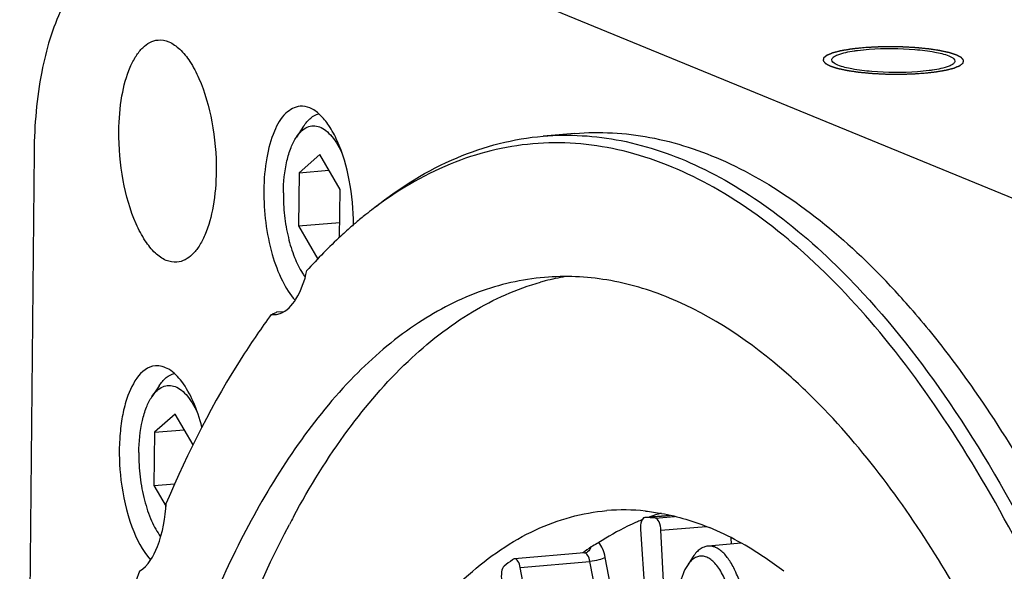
# Model space of a CAD drawing. Header units: millimetres. Extents: x 0 to 420, y 0 to 297.
# Tile 11 of 52: x 92.31 to 105.74, y 56.93 to 64.45. Entities that reach past the tile are written whole.
import ezdxf

# ---------------------------------------------------------------- set-up
doc = ezdxf.new("R2010")
doc.units = ezdxf.units.MM
doc.header["$LTSCALE"] = 23.1
doc.layers.add('COMPONENTS', color=7, linetype='CONTINUOUS')

msp = doc.modelspace()

# ---------------------------------------------------------------- linework, layer by layer
at = {"layer": 'COMPONENTS', "color": 7, "linetype": 'CONTINUOUS'}
for p, q in [((108.85753, 60.78169), (94.70044, 66.59135)), ((96.18188, 62.99891), (96.08256, 62.84931)), ((99.87987, 62.89963), (99.44814, 62.86295)), ((92.50512, 62.65109), (92.36304, 48.37476)), ((96.40192, 62.61248), (96.11874, 62.36479)), ((96.67788, 62.13533), (96.40192, 62.61248)), ((96.11874, 62.36479), (96.11152, 61.63995)), ((96.11874, 62.36479), (96.5252, 62.39932)), ((96.67136, 61.47983), (96.67788, 62.13533)), ((96.11152, 61.63995), (96.67343, 61.68768)), ((96.11152, 61.63995), (96.37468, 61.18494)), ((95.91099, 60.47053), (95.81374, 60.46226)), ((94.21027, 59.46016), (94.11094, 59.31055)), ((94.4303, 59.07373), (94.14712, 58.82604)), ((94.67282, 58.6544), (94.4303, 59.07373)), ((94.14712, 58.82604), (94.13991, 58.10119)), ((94.14712, 58.82604), (94.55358, 58.86057)), ((94.13991, 58.10119), (94.42413, 58.12534)), ((94.13991, 58.10119), (94.30433, 57.8169)), ((100.83745, 57.66406), (100.83393, 57.66387)), ((101.17651, 57.69306), (100.83406, 57.66397)), ((100.83745, 57.66406), (101.17712, 57.69291)), ((100.97755, 57.65642), (101.23854, 57.67859)), ((100.73552, 57.60693), (100.73071, 57.60488)), ((100.7785, 57.50554), (101.04043, 53.56307)), ((101.05561, 57.49042), (101.67231, 57.54281)), ((101.25778, 53.55121), (101.05561, 57.49042)), ((102.01925, 57.30268), (102.01492, 57.38706)), ((102.14841, 57.31365), (101.69736, 57.27533)), ((99.04408, 57.09578), (99.02986, 57.08585)), ((100.01004, 57.18255), (99.06018, 57.10186)), ((100.79568, 54.48793), (100.29451, 57.12139)), ((101.49554, 57.13204), (101.41608, 57.01236)), ((99.13723, 56.98545), (100.08709, 57.06614)), ((99.85973, 53.18893), (99.13723, 56.98545)), ((100.58825, 54.43269), (100.08709, 57.06614))]:
    msp.add_line(p, q, dxfattribs=at)
for centre, radius, start, end in [((100.43805, 57.50934), 5.475, 125.73569, 128.501203), ((100.64591, 57.24648), 5.81012, 128.491715, 130.211869), ((100.76745, 57.10177), 5.9991, 130.206002, 130.803866), ((96.89114, 61.46139), 0.86214, 212.887901, 216.418171), ((96.53929, 53.64176), 10.48904, 40.968058, 44.907498), ((100.3518, 57.52544), 3.47588, 104.567793, 105.660812), ((100.33749, 57.58237), 3.41717, 99.895971, 104.575654), ((96.18204, 53.68271), 10.38154, 43.372706, 43.66266), ((95.72814, 52.9167), 11.57691, 40.792429, 41.045512), ((95.77147, 60.69444), 0.26383, 263.356124, 274.863863), ((100.5505, 54.97718), 2.79079, 83.975623, 94.801956), ((106.6157, 51.95661), 12.02014, 151.597673, 152.154281), ((101.94222, 54.77445), 3.07881, 111.860207, 113.07506), ((100.75552, 54.87435), 2.79092, 85.437062, 88.317758), ((101.88693, 54.92252), 2.92073, 106.499707, 109.640666), ((102.35594, 54.02451), 3.94524, 124.81028, 126.850686), ((101.29827, 53.85451), 3.94807, 125.069, 127.101073), ((100.01017, 57.26386), 0.07966, 301.769027, 304.781747)]:
    msp.add_arc(centre, radius, start, end, dxfattribs=at)
for points, knots in [([(92.88711, 64.60805), (92.75258, 64.33594), (92.56587, 63.6844), (92.50875, 63.01594), (92.50512, 62.65109)], [0, 0, 0, 0, 0.45413396, 1, 1, 1, 1]), ([(93.66122, 62.93131), (93.66282, 63.09173), (93.6869, 63.38896), (93.77668, 63.73456), (93.88779, 63.95121), (93.99869, 64.09671), (94.11879, 64.16674), (94.19636, 64.17335)], [0, 0, 0, 0, 0.33404092, 0.61856933, 0.73668503, 0.83790667, 1, 1, 1, 1]), ([(94.19636, 64.17335), (94.24611, 64.17759), (94.35817, 64.15536), (94.50711, 64.04526), (94.64321, 63.8721), (94.81291, 63.5463), (94.95338, 63.04285), (94.99142, 62.61099), (94.98919, 62.38635)], [0, 0, 0, 0, 0.07138098, 0.15583401, 0.25979794, 0.38389427, 0.67885198, 1, 1, 1, 1]), ([(103.38564, 63.90275), (103.38579, 63.91641), (103.41178, 63.94886), (103.51496, 63.99418), (103.61483, 64.01408), (103.69106, 64.0256)], [0, 0, 0, 0, 0.12020285, 0.32146053, 1, 1, 1, 1]), ([(103.69106, 64.0256), (103.7069, 64.02799), (103.77472, 64.03742), (103.84293, 64.04399), (103.89525, 64.04784)], [0, 0, 0, 0, 0.23384944, 1, 1, 1, 1]), ([(103.89525, 64.04784), (104.10272, 64.06314), (104.40384, 64.06176), (104.76588, 64.01843), (104.92033, 63.98352), (104.98117, 63.95855)], [0, 0, 0, 0, 0.56996128, 0.81982519, 1, 1, 1, 1]), ([(104.98117, 63.95855), (104.99368, 63.95342), (105.02612, 63.93861), (105.06582, 63.91029), (105.06555, 63.88598)], [0, 0, 0, 0, 0.35749799, 1, 1, 1, 1]), ([(103.47002, 63.83018), (103.45751, 63.83531), (103.42507, 63.85012), (103.38538, 63.87844), (103.38564, 63.90275)], [0, 0, 0, 0, 0.35749799, 1, 1, 1, 1]), ([(104.55594, 63.74089), (104.34848, 63.72559), (104.04736, 63.72697), (103.68532, 63.7703), (103.53086, 63.80521), (103.47002, 63.83018)], [0, 0, 0, 0, 0.56996128, 0.81982519, 1, 1, 1, 1]), ([(105.06555, 63.88598), (105.06541, 63.87232), (105.03941, 63.83987), (104.93623, 63.79455), (104.83636, 63.77465), (104.76013, 63.76314)], [0, 0, 0, 0, 0.12020285, 0.32146053, 1, 1, 1, 1]), ([(104.76013, 63.76314), (104.7443, 63.76074), (104.67647, 63.75131), (104.60826, 63.74474), (104.55594, 63.74089)], [0, 0, 0, 0, 0.23384944, 1, 1, 1, 1]), ([(96.13211, 63.27037), (96.06067, 63.26428), (95.90256, 63.17075), (95.75855, 62.90797), (95.66221, 62.54849), (95.64069, 62.27414), (95.63922, 62.12638)], [0, 0, 0, 0, 0.16225916, 0.38079784, 0.66561734, 1, 1, 1, 1]), ([(96.8625, 61.65338), (96.8626, 61.85787), (96.82522, 62.24972), (96.69479, 62.70576), (96.53918, 62.99966), (96.41488, 63.15556), (96.27912, 63.25444), (96.17737, 63.27423), (96.13211, 63.27037)], [0, 0, 0, 0, 0.32218459, 0.61663142, 0.74032938, 0.8440188, 0.92843351, 1, 1, 1, 1]), ([(96.18188, 62.99891), (96.20915, 63.03999), (96.26739, 63.11093), (96.3488, 63.15731), (96.38855, 63.16795)], [0, 0, 0, 0, 0.54506016, 1, 1, 1, 1]), ([(96.08253, 62.84926), (96.10276, 62.87974), (96.14563, 62.93317), (96.22549, 62.98971), (96.31408, 63.01059), (96.40465, 62.9925), (96.4915, 62.93952), (96.60932, 62.81893), (96.67476, 62.69828), (96.71321, 62.61018)], [0, 0, 0, 0, 0.1250725, 0.23185404, 0.32859173, 0.42737862, 0.53943102, 0.67137539, 1, 1, 1, 1]), ([(94.45405, 61.1443), (94.4043, 61.14006), (94.29224, 61.16229), (94.14329, 61.27239), (94.0072, 61.44555), (93.8375, 61.77136), (93.69703, 62.2748), (93.65898, 62.70667), (93.66122, 62.93131)], [0, 0, 0, 0, 0.07138098, 0.15583401, 0.25979794, 0.38389427, 0.67885198, 1, 1, 1, 1]), ([(97.15461, 61.89337), (97.49558, 62.16452), (98.21721, 62.61532), (99.04597, 62.82876), (99.44814, 62.86295)], [0, 0, 0, 0, 0.51908062, 1, 1, 1, 1]), ([(99.44814, 62.86295), (99.80175, 62.89301), (100.54391, 62.84708), (101.63954, 62.46532), (102.71431, 61.78892), (103.36941, 61.18848), (103.69222, 60.85024)], [0, 0, 0, 0, 0.21956557, 0.45286315, 0.71072328, 1, 1, 1, 1]), ([(99.88016, 62.89965), (100.22018, 62.92852), (100.93172, 62.8886), (101.9849, 62.53949), (103.02067, 61.91647), (103.65525, 61.36024), (103.96813, 61.04664)], [0, 0, 0, 0, 0.22127744, 0.45542262, 0.71274908, 1, 1, 1, 1]), ([(95.90545, 62.08841), (95.90691, 62.23536), (95.9267, 62.44653), (96.0015, 62.69946), (96.05299, 62.80476), (96.08253, 62.84926)], [0, 0, 0, 0, 0.55842116, 0.79705101, 1, 1, 1, 1]), ([(106.08829, 56.98237), (105.7877, 57.57955), (105.16602, 58.69079), (104.11308, 60.16305), (103.00139, 61.33452), (101.84489, 62.18454), (100.65551, 62.69225), (99.45237, 62.83077), (98.27684, 62.58412), (97.57292, 62.19262), (97.24039, 61.95351)], [0, 0, 0, 0, 0.17237897, 0.32766948, 0.46555851, 0.58710504, 0.69526357, 0.79529859, 0.89439693, 1, 1, 1, 1]), ([(94.98919, 62.38635), (94.98759, 62.22593), (94.96351, 61.92869), (94.87373, 61.58309), (94.76262, 61.36644), (94.65172, 61.22094), (94.53162, 61.15092), (94.45405, 61.1443)], [0, 0, 0, 0, 0.33404092, 0.61856933, 0.73668503, 0.83790667, 1, 1, 1, 1]), ([(95.63922, 62.12638), (95.63629, 61.83247), (95.68842, 61.40413), (95.86935, 60.90648), (95.99503, 60.70393), (96.06666, 60.6272)], [0, 0, 0, 0, 0.55626877, 0.80134279, 1, 1, 1, 1]), ([(95.90545, 62.08841), (95.90443, 61.98545), (95.91507, 61.78062), (95.96527, 61.48561), (96.04604, 61.22019), (96.12303, 61.06139), (96.16717, 60.99326)], [0, 0, 0, 0, 0.27119805, 0.5386971, 0.78619748, 1, 1, 1, 1]), ([(96.84721, 61.64279), (96.79368, 61.59658), (96.5767, 61.40253), (96.37302, 61.19376), (96.22613, 61.02952)], [0, 0, 0, 0, 0.24296737, 1, 1, 1, 1]), ([(95.8616, 60.44656), (95.95262, 60.47943), (96.12379, 60.66972), (96.19485, 60.89456), (96.22613, 61.02952)], [0, 0, 0, 0, 0.41125925, 1, 1, 1, 1]), ([(96.04244, 57.67411), (96.26403, 58.08388), (96.72865, 58.83543), (97.5458, 59.78979), (98.43379, 60.48894), (99.08868, 60.78122), (99.41352, 60.87228)], [0, 0, 0, 0, 0.29343667, 0.55457084, 0.78749807, 1, 1, 1, 1]), ([(99.46668, 60.93761), (99.1594, 60.9115), (98.53166, 60.76752), (97.64664, 60.29618), (96.81887, 59.58347), (96.33833, 58.99136), (96.10738, 58.6644)], [0, 0, 0, 0, 0.22128231, 0.45543741, 0.7127627, 1, 1, 1, 1]), ([(101.17363, 60.65589), (100.89849, 60.7688), (100.33636, 60.93567), (99.74909, 60.96161), (99.46668, 60.93761)], [0, 0, 0, 0, 0.51203726, 1, 1, 1, 1]), ([(103.7284, 60.81214), (104.19185, 60.32159), (105.08168, 59.18002), (105.80747, 57.93195), (106.15819, 57.25154)], [0, 0, 0, 0, 0.46853983, 1, 1, 1, 1]), ([(103.28107, 59.14144), (103.11567, 59.31355), (102.49124, 59.91537), (101.75611, 60.41686), (101.17363, 60.65589)], [0, 0, 0, 0, 0.27490327, 1, 1, 1, 1]), ([(95.81374, 60.46226), (95.79797, 60.45481), (95.77735, 60.44561), (95.75623, 60.43766), (95.75142, 60.43594)], [0, 0, 0, 0, 0.77360847, 1, 1, 1, 1]), ([(104.4928, 60.48013), (104.68942, 60.25229), (105.5074, 59.22631), (106.18138, 58.09111), (106.6398, 57.19092)], [0, 0, 0, 0, 0.22953407, 1, 1, 1, 1]), ([(95.74095, 60.43239), (95.60548, 60.24965), (95.04951, 59.4386), (94.60372, 58.55555), (94.30811, 57.86066)], [0, 0, 0, 0, 0.23149796, 1, 1, 1, 1]), ([(94.16051, 59.73161), (93.95088, 59.71374), (93.77493, 59.36104), (93.69838, 59.0044), (93.65754, 58.6428), (93.66779, 58.36374), (93.69033, 58.17519)], [0, 0, 0, 0, 0.36917743, 0.51098459, 0.66679431, 1, 1, 1, 1]), ([(94.79426, 58.89476), (94.76329, 59.01485), (94.6917, 59.23286), (94.54291, 59.50579), (94.37029, 59.69045), (94.22295, 59.73693), (94.16051, 59.73161)], [0, 0, 0, 0, 0.33361543, 0.61392473, 0.83143743, 1, 1, 1, 1]), ([(94.21027, 59.46016), (94.23756, 59.50127), (94.29586, 59.57227), (94.37737, 59.61865), (94.41717, 59.62926)], [0, 0, 0, 0, 0.5450896, 1, 1, 1, 1]), ([(94.11091, 59.3105), (94.13123, 59.34111), (94.17429, 59.39474), (94.2546, 59.45136), (94.34371, 59.47191), (94.43471, 59.45311), (94.52187, 59.39919), (94.64003, 59.27696), (94.70553, 59.15501), (94.74395, 59.06599)], [0, 0, 0, 0, 0.12475374, 0.23120127, 0.32768046, 0.4263853, 0.53855125, 0.67074888, 1, 1, 1, 1]), ([(93.93383, 58.54966), (93.9353, 58.6966), (93.95508, 58.90777), (94.02988, 59.16071), (94.08137, 59.26601), (94.11091, 59.3105)], [0, 0, 0, 0, 0.55842116, 0.79705101, 1, 1, 1, 1]), ([(107.50989, 30.50235), (107.88657, 31.60304), (108.47387, 34.0085), (108.90599, 37.844), (108.92392, 41.95252), (108.52531, 46.11328), (107.73202, 50.1038), (106.5865, 53.71341), (105.15288, 56.75203), (103.93701, 58.4589), (103.28107, 59.14144)], [0, 0, 0, 0, 0.11647521, 0.24680382, 0.38569824, 0.52706628, 0.66459897, 0.79232651, 0.90522309, 1, 1, 1, 1]), ([(96.10738, 58.6644), (95.63637, 57.99757), (94.80592, 56.40862), (93.92475, 53.67585), (93.33391, 50.4957), (93.15674, 48.23206), (93.11815, 47.05241)], [0, 0, 0, 0, 0.2019039, 0.4394935, 0.70810362, 1, 1, 1, 1]), ([(93.93383, 58.54966), (93.93273, 58.43913), (93.94509, 58.21989), (94.00251, 57.9066), (94.09395, 57.63054), (94.1814, 57.4692), (94.2315, 57.40314)], [0, 0, 0, 0, 0.27599546, 0.54661289, 0.79297954, 1, 1, 1, 1]), ([(93.69033, 58.17519), (93.71632, 57.95776), (93.80022, 57.57531), (93.97797, 57.21384), (94.09508, 57.08842)], [0, 0, 0, 0, 0.56066549, 1, 1, 1, 1]), ([(93.94426, 56.93391), (94.06233, 57.00532), (94.24114, 57.32775), (94.29407, 57.65991), (94.30811, 57.86066)], [0, 0, 0, 0, 0.40676537, 1, 1, 1, 1]), ([(95.14604, 47.22506), (95.23026, 48.61187), (95.48559, 50.61547), (96.16651, 53.0896), (96.78537, 54.63516), (97.51896, 55.90933), (98.35683, 56.88508), (99.29112, 57.536), (99.98351, 57.72987), (100.31688, 57.75817)], [0, 0, 0, 0, 0.33293192, 0.48106855, 0.6140305, 0.73082226, 0.83189361, 0.91982727, 1, 1, 1, 1]), ([(100.8434, 57.75255), (100.91642, 57.74488), (101.21509, 57.7019), (101.50662, 57.61353), (101.71768, 57.52691)], [0, 0, 0, 0, 0.24347659, 1, 1, 1, 1]), ([(100.83393, 57.66395), (100.81229, 57.66197), (100.77591, 57.59763), (100.77606, 57.54232), (100.7785, 57.50554)], [0, 0, 0, 0, 0.37080032, 1, 1, 1, 1]), ([(101.05561, 57.49042), (101.0536, 57.52969), (101.04426, 57.58892), (101.00169, 57.65449), (100.97755, 57.65642)], [0, 0, 0, 0, 0.61887433, 1, 1, 1, 1]), ([(93.69386, 47.10249), (93.72715, 48.11965), (93.86913, 50.08699), (94.32455, 52.8898), (95.00216, 55.38526), (95.63077, 56.89607), (95.98739, 57.57113)], [0, 0, 0, 0, 0.28280325, 0.54736853, 0.78784548, 1, 1, 1, 1]), ([(100.73071, 57.60488), (100.6861, 57.58579), (100.50569, 57.50353), (100.33297, 57.40468), (100.20777, 57.32259)], [0, 0, 0, 0, 0.24474451, 1, 1, 1, 1]), ([(102.73, 56.93155), (102.64799, 56.99459), (102.33056, 57.22464), (101.98473, 57.41732), (101.71768, 57.52691)], [0, 0, 0, 0, 0.26380005, 1, 1, 1, 1]), ([(100.20777, 57.32259), (100.1999, 57.31743), (100.16534, 57.29759), (100.12875, 57.2811), (100.10376, 57.26373)], [0, 0, 0, 0, 0.23599367, 1, 1, 1, 1]), ([(100.29451, 57.12139), (100.2868, 57.16193), (100.26689, 57.23311), (100.23026, 57.29925), (100.20777, 57.32259)], [0, 0, 0, 0, 0.56009943, 1, 1, 1, 1]), ([(101.69736, 57.27533), (101.67876, 57.27375), (101.64067, 57.26471), (101.58731, 57.23491), (101.5377, 57.18988), (101.5092, 57.15262), (101.49554, 57.13204)], [0, 0, 0, 0, 0.21905667, 0.45210492, 0.71012617, 1, 1, 1, 1]), ([(102.2397, 56.05263), (102.24046, 56.1296), (102.23428, 56.28362), (102.20368, 56.50945), (102.15315, 56.7222), (102.08516, 56.91169), (102.00306, 57.06897), (101.92174, 57.17275), (101.8517, 57.23038), (101.80064, 57.25913), (101.74891, 57.27508), (101.71407, 57.27675), (101.69736, 57.27533)], [0, 0, 0, 0, 0.16056316, 0.32093152, 0.47467417, 0.61587157, 0.73976054, 0.84355338, 0.88805218, 0.92819802, 0.9650143, 1, 1, 1, 1]), ([(99.13723, 56.98545), (99.13154, 57.01535), (99.12046, 57.06096), (99.07858, 57.10328), (99.06041, 57.10186)], [0, 0, 0, 0, 0.62545115, 1, 1, 1, 1]), ([(100.01004, 57.18255), (100.02149, 57.18353), (100.03624, 57.18735), (100.04929, 57.19438), (100.05211, 57.19613)], [0, 0, 0, 0, 0.77544236, 1, 1, 1, 1]), ([(100.08709, 57.06614), (100.08139, 57.0961), (100.07036, 57.14178), (100.02821, 57.1841), (100.01005, 57.18253)], [0, 0, 0, 0, 0.62589171, 1, 1, 1, 1]), ([(100.29451, 57.12139), (100.26872, 57.10391), (100.1979, 57.08339), (100.12769, 57.06959), (100.08709, 57.06614)], [0, 0, 0, 0, 0.43331453, 1, 1, 1, 1]), ([(102.06865, 56.0658), (102.06951, 56.15213), (102.06029, 56.32367), (102.01708, 56.56997), (101.94779, 56.78978), (101.86892, 56.94553), (101.79501, 57.04038), (101.73978, 57.09154), (101.68241, 57.12559), (101.62355, 57.14111), (101.56499, 57.13658), (101.50941, 57.11218), (101.4584, 57.0697), (101.42975, 57.03294), (101.4161, 57.01238)], [0, 0, 0, 0, 0.17443879, 0.34610813, 0.50393521, 0.63879963, 0.6959718, 0.74613532, 0.79005436, 0.82947243, 0.86717567, 0.90645417, 0.95013187, 1, 1, 1, 1]), ([(98.91671, 57.00338), (98.89381, 56.98606), (98.87419, 56.91035), (98.87705, 56.84257), (98.88529, 56.80269)], [0, 0, 0, 0, 0.41346091, 1, 1, 1, 1]), ([(101.4161, 57.01238), (101.39204, 56.97615), (101.35012, 56.89041), (101.30675, 56.74405), (101.27921, 56.5749), (101.27249, 56.45502), (101.27187, 56.39277)], [0, 0, 0, 0, 0.20277415, 0.44120613, 0.70977479, 1, 1, 1, 1]), ([(93.94426, 56.93391), (93.4076, 55.45186), (92.62543, 52.14903), (92.34682, 48.77881), (92.30858, 46.98361)], [0, 0, 0, 0, 0.46746913, 1, 1, 1, 1])]:
    msp.add_open_spline(points, degree=3, knots=knots, dxfattribs=at)
at = {"layer": 'COMPONENTS', "color": 2, "linetype": 'CONTINUOUS'}
for points in [[(103.80624, 64.06646), (103.79293, 64.065), (103.77296, 64.06281), (103.74634, 64.05989), (103.72637, 64.0577), (103.7064, 64.0555), (103.68976, 64.05368), (103.67645, 64.05222), (103.66813, 64.05131), (103.66148, 64.05058), (103.65648, 64.05003), (103.65233, 64.04957), (103.64941, 64.04925), (103.64776, 64.04907), (103.64645, 64.04895), (103.64544, 64.04875), (103.64398, 64.04851), (103.64149, 64.04808), (103.63789, 64.04747), (103.63359, 64.04674), (103.62786, 64.04576), (103.62069, 64.04454), (103.60921, 64.04259), (103.59487, 64.04015), (103.57766, 64.03723), (103.56332, 64.03479), (103.55185, 64.03284), (103.54324, 64.03137), (103.53464, 64.02991), (103.52747, 64.02869), (103.52173, 64.02771), (103.51743, 64.02698), (103.51385, 64.02637), (103.51132, 64.02595), (103.50991, 64.0257), (103.50876, 64.02553), (103.50798, 64.02529), (103.5068, 64.025), (103.5048, 64.02448), (103.50192, 64.02374), (103.49848, 64.02286), (103.49388, 64.02167), (103.48813, 64.02019), (103.48123, 64.01842), (103.47433, 64.01664), (103.46513, 64.01427), (103.45363, 64.01131), (103.44214, 64.00836), (103.43294, 64.00599), (103.42604, 64.00421), (103.41914, 64.00244), (103.41339, 64.00096), (103.40879, 63.99977), (103.40592, 63.99903), (103.40362, 63.99844), (103.4019, 63.998), (103.40045, 63.99763), (103.39933, 63.99733), (103.39838, 63.99712), (103.39784, 63.99685), (103.39698, 63.99651), (103.39595, 63.99608), (103.3947, 63.99557), (103.39303, 63.99488), (103.39095, 63.99402), (103.38762, 63.99265), (103.38345, 63.99094), (103.37845, 63.98888), (103.37345, 63.98682), (103.36679, 63.98408), (103.35846, 63.98065), (103.35013, 63.97722), (103.34346, 63.97447), (103.33846, 63.97241), (103.33347, 63.97036), (103.3293, 63.96864), (103.32597, 63.96727), (103.32389, 63.96641), (103.32222, 63.96573), (103.32097, 63.96521), (103.31993, 63.96478), (103.31919, 63.96448), (103.31879, 63.96431), (103.31843, 63.96418), (103.31831, 63.96404), (103.31807, 63.96386), (103.31768, 63.96354), (103.3171, 63.96309), (103.31642, 63.96254), (103.31551, 63.96181), (103.31437, 63.9609), (103.31255, 63.95944), (103.31027, 63.95761), (103.30754, 63.95542), (103.30481, 63.95323), (103.30116, 63.95031), (103.29661, 63.94666), (103.29205, 63.94301), (103.28841, 63.94009), (103.28568, 63.9379), (103.28294, 63.93571), (103.28067, 63.93389), (103.27884, 63.93243), (103.27771, 63.93151), (103.2768, 63.93078), (103.27611, 63.93024), (103.27555, 63.92978), (103.27514, 63.92946), (103.27493, 63.92928), (103.2747, 63.92914), (103.27473, 63.929), (103.27467, 63.92881), (103.27461, 63.92848), (103.27451, 63.928), (103.27439, 63.92744), (103.27424, 63.92668), (103.27404, 63.92573), (103.27373, 63.92422), (103.27334, 63.92232), (103.27287, 63.92005), (103.2724, 63.91778), (103.27177, 63.91475), (103.27099, 63.91096), (103.27021, 63.90717), (103.26958, 63.90414), (103.26911, 63.90187), (103.26865, 63.89959), (103.26825, 63.8977), (103.26794, 63.89618), (103.26775, 63.89524), (103.26759, 63.89448), (103.26747, 63.89391), (103.26738, 63.89344), (103.2673, 63.89311), (103.26728, 63.89292), (103.2672, 63.89278), (103.26736, 63.89263), (103.2675, 63.89244), (103.26777, 63.89211), (103.26814, 63.89164), (103.2686, 63.89107), (103.2692, 63.89032), (103.26996, 63.88937), (103.27116, 63.88786), (103.27267, 63.88597), (103.27449, 63.8837), (103.2763, 63.88143), (103.27871, 63.87841), (103.28174, 63.87462), (103.28476, 63.87084), (103.28717, 63.86782), (103.28898, 63.86555), (103.2908, 63.86328), (103.29231, 63.86139), (103.29351, 63.85987), (103.29427, 63.85893), (103.29487, 63.85817), (103.29533, 63.85761), (103.29571, 63.85713), (103.29596, 63.8568), (103.29613, 63.85661), (103.29619, 63.85647), (103.2965, 63.85633), (103.29683, 63.85615), (103.29744, 63.85582), (103.29829, 63.85536), (103.29932, 63.85481), (103.30069, 63.85407), (103.30241, 63.85315), (103.30515, 63.85167), (103.30858, 63.84982), (103.3127, 63.84761), (103.31681, 63.84539), (103.3223, 63.84243), (103.32916, 63.83874), (103.33602, 63.83505), (103.34151, 63.83209), (103.34562, 63.82987), (103.34974, 63.82766), (103.35317, 63.82581), (103.35591, 63.82433), (103.35763, 63.82341), (103.359, 63.82267), (103.36003, 63.82212), (103.36089, 63.82166), (103.36148, 63.82133), (103.36184, 63.82115), (103.36205, 63.821), (103.36248, 63.82088), (103.36297, 63.82072), (103.36387, 63.82042), (103.36514, 63.82001), (103.36668, 63.81951), (103.36871, 63.81884), (103.37126, 63.81801), (103.37534, 63.81667), (103.38044, 63.815), (103.38656, 63.813), (103.39268, 63.811), (103.40084, 63.80833), (103.41104, 63.80499), (103.42123, 63.80166), (103.42939, 63.79899), (103.43551, 63.79699), (103.44163, 63.79498), (103.44673, 63.79332), (103.45081, 63.79198), (103.45336, 63.79115), (103.4554, 63.79048), (103.45693, 63.78998), (103.45819, 63.78956), (103.45924, 63.78923), (103.45992, 63.78897), (103.46099, 63.78876), (103.46229, 63.78847), (103.46396, 63.7881), (103.46594, 63.78767), (103.46859, 63.78708), (103.4719, 63.78635), (103.47719, 63.78519), (103.48381, 63.78373), (103.49175, 63.78198), (103.49969, 63.78022), (103.51028, 63.77789), (103.52352, 63.77497), (103.5394, 63.77147), (103.55263, 63.76855), (103.56322, 63.76622), (103.56984, 63.76476), (103.57513, 63.76359), (103.5791, 63.76271), (103.58242, 63.76199), (103.58472, 63.76147), (103.58607, 63.76119), (103.58699, 63.76095), (103.58824, 63.76079), (103.5898, 63.76054), (103.59257, 63.76013), (103.59651, 63.75953), (103.60124, 63.75881), (103.60755, 63.75786), (103.61543, 63.75666), (103.62805, 63.75475), (103.64381, 63.75236), (103.66274, 63.7495), (103.68166, 63.74663), (103.69743, 63.74424), (103.71005, 63.74233), (103.71793, 63.74114), (103.72424, 63.74018), (103.72897, 63.73946), (103.73292, 63.73887), (103.73566, 63.73845), (103.73726, 63.73821), (103.73838, 63.73802), (103.73979, 63.7379), (103.74158, 63.73771), (103.74475, 63.7374), (103.74925, 63.73695), (103.75466, 63.73642), (103.76187, 63.7357), (103.77089, 63.7348), (103.78531, 63.73337), (103.80334, 63.73157), (103.82498, 63.72942), (103.84662, 63.72727), (103.86465, 63.72547), (103.87908, 63.72404), (103.88989, 63.72296), (103.89892, 63.72207), (103.90522, 63.72143), (103.90884, 63.72108), (103.91149, 63.72077), (103.91439, 63.72065), (103.91817, 63.72043), (103.92482, 63.72006), (103.9343, 63.71952), (103.94569, 63.71888), (103.96087, 63.71803), (103.97985, 63.71696), (104.00262, 63.71568), (104.02539, 63.7144), (104.04437, 63.71333), (104.05955, 63.71247), (104.07094, 63.71183), (104.08043, 63.7113), (104.08706, 63.71092), (104.09087, 63.71072), (104.09369, 63.71052), (104.09664, 63.71051), (104.10053, 63.71043), (104.10736, 63.71032), (104.11711, 63.71014), (104.12881, 63.70994), (104.14441, 63.70967), (104.16391, 63.70933), (104.18731, 63.70892), (104.21071, 63.70852), (104.23021, 63.70818), (104.24581, 63.70791), (104.25751, 63.70771), (104.26726, 63.70752), (104.27505, 63.70742), (104.28093, 63.70723), (104.28669, 63.70743), (104.29441, 63.70757), (104.30404, 63.70778), (104.31561, 63.70802), (104.33104, 63.70835), (104.35032, 63.70875), (104.37346, 63.70923), (104.39659, 63.70972), (104.41587, 63.71012), (104.4313, 63.71044), (104.44287, 63.71068), (104.4525, 63.71089), (104.45926, 63.71102), (104.4631, 63.71112), (104.46603, 63.71114), (104.46879, 63.71135), (104.47253, 63.71157), (104.47905, 63.71198), (104.48837, 63.71256), (104.49956, 63.71325), (104.51447, 63.71418), (104.53311, 63.71533), (104.56293, 63.71718), (104.60022, 63.7195), (104.63004, 63.72135), (104.64495, 63.72227)], [(104.64495, 63.72227), (104.65827, 63.72373), (104.67823, 63.72592), (104.70486, 63.72885), (104.72482, 63.73104), (104.74479, 63.73323), (104.76143, 63.73505), (104.77474, 63.73651), (104.78306, 63.73743), (104.78972, 63.73816), (104.79471, 63.7387), (104.79886, 63.73916), (104.80179, 63.73948), (104.80343, 63.73967), (104.80474, 63.73979), (104.80575, 63.73999), (104.80721, 63.74022), (104.80971, 63.74065), (104.8133, 63.74126), (104.8176, 63.74199), (104.82334, 63.74297), (104.83051, 63.74419), (104.84198, 63.74614), (104.85632, 63.74858), (104.87353, 63.75151), (104.88787, 63.75394), (104.89935, 63.7559), (104.90795, 63.75736), (104.91656, 63.75882), (104.92373, 63.76004), (104.92946, 63.76102), (104.93377, 63.76175), (104.93734, 63.76236), (104.93987, 63.76278), (104.94128, 63.76303), (104.94243, 63.7632), (104.94322, 63.76344), (104.94439, 63.76373), (104.94639, 63.76425), (104.94927, 63.76499), (104.95272, 63.76588), (104.95732, 63.76706), (104.96307, 63.76854), (104.96997, 63.77031), (104.97686, 63.77209), (104.98606, 63.77446), (104.99756, 63.77742), (105.00906, 63.78038), (105.01826, 63.78274), (105.02515, 63.78452), (105.03205, 63.78629), (105.0378, 63.78777), (105.0424, 63.78896), (105.04527, 63.7897), (105.04758, 63.79029), (105.0493, 63.79073), (105.05075, 63.7911), (105.05187, 63.7914), (105.05282, 63.79161), (105.05336, 63.79188), (105.05422, 63.79222), (105.05524, 63.79265), (105.0565, 63.79316), (105.05816, 63.79385), (105.06025, 63.79471), (105.06358, 63.79608), (105.06774, 63.7978), (105.07274, 63.79985), (105.07774, 63.80191), (105.0844, 63.80466), (105.09274, 63.80809), (105.10107, 63.81152), (105.10773, 63.81426), (105.11273, 63.81632), (105.11773, 63.81838), (105.12189, 63.82009), (105.12522, 63.82146), (105.12731, 63.82232), (105.12897, 63.82301), (105.13022, 63.82352), (105.13126, 63.82395), (105.132, 63.82425), (105.1324, 63.82442), (105.13276, 63.82455), (105.13288, 63.82469), (105.13313, 63.82487), (105.13351, 63.82519), (105.13409, 63.82564), (105.13477, 63.82619), (105.13568, 63.82692), (105.13682, 63.82783), (105.13864, 63.82929), (105.14092, 63.83112), (105.14365, 63.83331), (105.14639, 63.8355), (105.15003, 63.83842), (105.15459, 63.84207), (105.15914, 63.84572), (105.16278, 63.84864), (105.16552, 63.85083), (105.16825, 63.85302), (105.17053, 63.85485), (105.17235, 63.85631), (105.17349, 63.85722), (105.1744, 63.85795), (105.17508, 63.8585), (105.17565, 63.85895), (105.17606, 63.85927), (105.17627, 63.85945), (105.17649, 63.85959), (105.17647, 63.85973), (105.17652, 63.85992), (105.17658, 63.86025), (105.17668, 63.86073), (105.1768, 63.86129), (105.17696, 63.86205), (105.17715, 63.863), (105.17746, 63.86451), (105.17786, 63.86641), (105.17832, 63.86868), (105.17879, 63.87095), (105.17942, 63.87398), (105.1802, 63.87777), (105.18098, 63.88156), (105.18161, 63.88459), (105.18208, 63.88686), (105.18255, 63.88914), (105.18294, 63.89103), (105.18325, 63.89255), (105.18345, 63.89349), (105.1836, 63.89425), (105.18372, 63.89482), (105.18381, 63.89529), (105.18389, 63.89562), (105.18392, 63.89581), (105.184, 63.89596), (105.18383, 63.8961), (105.1837, 63.89629), (105.18342, 63.89662), (105.18305, 63.89709), (105.1826, 63.89766), (105.18199, 63.89841), (105.18124, 63.89936), (105.18003, 63.90087), (105.17852, 63.90276), (105.17671, 63.90503), (105.1749, 63.9073), (105.17248, 63.91033), (105.16946, 63.91411), (105.16644, 63.91789), (105.16402, 63.92092), (105.16221, 63.92318), (105.1604, 63.92545), (105.15889, 63.92734), (105.15768, 63.92886), (105.15692, 63.9298), (105.15632, 63.93056), (105.15587, 63.93113), (105.15548, 63.9316), (105.15523, 63.93193), (105.15506, 63.93212), (105.155, 63.93226), (105.15469, 63.9324), (105.15437, 63.93258), (105.15376, 63.93291), (105.1529, 63.93337), (105.15187, 63.93392), (105.1505, 63.93466), (105.14879, 63.93559), (105.14604, 63.93706), (105.14261, 63.93891), (105.1385, 63.94113), (105.13438, 63.94334), (105.12889, 63.9463), (105.12203, 63.94999), (105.11517, 63.95369), (105.10969, 63.95664), (105.10557, 63.95886), (105.10146, 63.96107), (105.09803, 63.96292), (105.09528, 63.9644), (105.09357, 63.96532), (105.09219, 63.96606), (105.09117, 63.96661), (105.0903, 63.96708), (105.08971, 63.9674), (105.08936, 63.96758), (105.08914, 63.96773), (105.08872, 63.96785), (105.08822, 63.96802), (105.08732, 63.96831), (105.08605, 63.96872), (105.08452, 63.96922), (105.08248, 63.96989), (105.07993, 63.97073), (105.07585, 63.97206), (105.07075, 63.97373), (105.06463, 63.97573), (105.05851, 63.97773), (105.05036, 63.9804), (105.04016, 63.98374), (105.02996, 63.98707), (105.0218, 63.98974), (105.01568, 63.99174), (105.00956, 63.99375), (105.00447, 63.99541), (105.00039, 63.99675), (104.99784, 63.99758), (104.9958, 63.99825), (104.99426, 63.99875), (104.993, 63.99917), (104.99196, 63.9995), (104.99127, 63.99976), (104.9902, 63.99997), (104.9889, 64.00026), (104.98723, 64.00063), (104.98525, 64.00107), (104.9826, 64.00165), (104.9793, 64.00238), (104.974, 64.00355), (104.96738, 64.00501), (104.95944, 64.00676), (104.9515, 64.00851), (104.94091, 64.01084), (104.92768, 64.01376), (104.9118, 64.01726), (104.89856, 64.02018), (104.88797, 64.02251), (104.88135, 64.02397), (104.87606, 64.02514), (104.87209, 64.02602), (104.86877, 64.02674), (104.86647, 64.02726), (104.86513, 64.02755), (104.8642, 64.02778), (104.86295, 64.02794), (104.8614, 64.02819), (104.85862, 64.0286), (104.85469, 64.0292), (104.84995, 64.02992), (104.84365, 64.03087), (104.83576, 64.03207), (104.82315, 64.03398), (104.80738, 64.03637), (104.78846, 64.03923), (104.76953, 64.0421), (104.75376, 64.04449), (104.74115, 64.0464), (104.73326, 64.0476), (104.72696, 64.04855), (104.72223, 64.04927), (104.71828, 64.04986), (104.71553, 64.05029), (104.71393, 64.05052), (104.71281, 64.05071), (104.7114, 64.05083), (104.70962, 64.05102), (104.70645, 64.05133), (104.70195, 64.05178), (104.69654, 64.05232), (104.68932, 64.05303), (104.68031, 64.05393), (104.66588, 64.05537), (104.64785, 64.05716), (104.62621, 64.05931), (104.60457, 64.06147), (104.58654, 64.06326), (104.57212, 64.0647), (104.5613, 64.06577), (104.55228, 64.06667), (104.54598, 64.0673), (104.54235, 64.06765), (104.5397, 64.06796), (104.5368, 64.06808), (104.53302, 64.0683), (104.52637, 64.06867), (104.51689, 64.06921), (104.5055, 64.06985), (104.49032, 64.0707), (104.47134, 64.07177), (104.44857, 64.07305), (104.4258, 64.07433), (104.40682, 64.0754), (104.39164, 64.07626), (104.38026, 64.0769), (104.37077, 64.07743), (104.36413, 64.07781), (104.36032, 64.07801), (104.35751, 64.07821), (104.35455, 64.07822), (104.35066, 64.0783), (104.34383, 64.07841), (104.33408, 64.07859), (104.32238, 64.07879), (104.30678, 64.07906), (104.28728, 64.0794), (104.26388, 64.07981), (104.24048, 64.08021), (104.22098, 64.08055), (104.20538, 64.08082), (104.19369, 64.08102), (104.18393, 64.08121), (104.17614, 64.08132), (104.17027, 64.0815), (104.1645, 64.0813), (104.15678, 64.08116), (104.14715, 64.08095), (104.13558, 64.08071), (104.12015, 64.08039), (104.10087, 64.07998), (104.07774, 64.0795), (104.0546, 64.07901), (104.03532, 64.07861), (104.0199, 64.07829), (104.00833, 64.07805), (103.99869, 64.07784), (103.99194, 64.07771), (103.98809, 64.07761), (103.98516, 64.0776), (103.9824, 64.07738), (103.97866, 64.07716), (103.97215, 64.07675), (103.96282, 64.07618), (103.95164, 64.07548), (103.93672, 64.07456), (103.91808, 64.0734), (103.88826, 64.07155), (103.85098, 64.06923), (103.82115, 64.06738), (103.80624, 64.06646)]]:
    msp.add_open_spline(points, degree=3, knots=[0, 0, 0, 0, 0.015625, 0.0234375, 0.03125, 0.0390625, 0.046875, 0.05078125, 0.0546875, 0.05664062, 0.05859375, 0.06054688, 0.06152344, 0.06201172, 0.0625, 0.06298828, 0.06347656, 0.06445312, 0.06640625, 0.06835938, 0.0703125, 0.07421875, 0.078125, 0.0859375, 0.09375, 0.1015625, 0.10546875, 0.109375, 0.11328125, 0.1171875, 0.11914062, 0.12109375, 0.12304688, 0.12402344, 0.12451172, 0.125, 0.12548828, 0.12597656, 0.12695312, 0.12890625, 0.13085938, 0.1328125, 0.13671875, 0.140625, 0.14453125, 0.1484375, 0.15625, 0.1640625, 0.16796875, 0.171875, 0.17578125, 0.1796875, 0.18164062, 0.18359375, 0.18457031, 0.18554688, 0.18652344, 0.18701172, 0.1875, 0.18798828, 0.18847656, 0.18945312, 0.19042969, 0.19140625, 0.19335938, 0.1953125, 0.19921875, 0.203125, 0.20703125, 0.2109375, 0.21875, 0.2265625, 0.23046875, 0.234375, 0.23828125, 0.2421875, 0.24414062, 0.24609375, 0.24707031, 0.24804688, 0.24902344, 0.24951172, 0.24975586, 0.25, 0.25024414, 0.25048828, 0.25097656, 0.25195312, 0.25292969, 0.25390625, 0.25585938, 0.2578125, 0.26171875, 0.265625, 0.26953125, 0.2734375, 0.28125, 0.2890625, 0.29296875, 0.296875, 0.30078125, 0.3046875, 0.30664062, 0.30859375, 0.30957031, 0.31054688, 0.31152344, 0.31201172, 0.31225586, 0.3125, 0.31274414, 0.31298828, 0.31347656, 0.31445312, 0.31542969, 0.31640625, 0.31835938, 0.3203125, 0.32421875, 0.328125, 0.33203125, 0.3359375, 0.34375, 0.3515625, 0.35546875, 0.359375, 0.36328125, 0.3671875, 0.36914062, 0.37109375, 0.37207031, 0.37304688, 0.37402344, 0.37451172, 0.37475586, 0.375, 0.37524414, 0.37548828, 0.37597656, 0.37695312, 0.37792969, 0.37890625, 0.38085938, 0.3828125, 0.38671875, 0.390625, 0.39453125, 0.3984375, 0.40625, 0.4140625, 0.41796875, 0.421875, 0.42578125, 0.4296875, 0.43164062, 0.43359375, 0.43457031, 0.43554688, 0.43652344, 0.43701172, 0.43725586, 0.4375, 0.43774414, 0.43798828, 0.43847656, 0.43945312, 0.44042969, 0.44140625, 0.44335938, 0.4453125, 0.44921875, 0.453125, 0.45703125, 0.4609375, 0.46875, 0.4765625, 0.48046875, 0.484375, 0.48828125, 0.4921875, 0.49414062, 0.49609375, 0.49707031, 0.49804688, 0.49902344, 0.49951172, 0.49975586, 0.5, 0.50024414, 0.50048828, 0.50097656, 0.50195312, 0.50292969, 0.50390625, 0.50585938, 0.5078125, 0.51171875, 0.515625, 0.51953125, 0.5234375, 0.53125, 0.5390625, 0.54296875, 0.546875, 0.55078125, 0.5546875, 0.55664062, 0.55859375, 0.55957031, 0.56054688, 0.56152344, 0.56201172, 0.5625, 0.56298828, 0.56347656, 0.56445312, 0.56542969, 0.56640625, 0.56835938, 0.5703125, 0.57421875, 0.578125, 0.58203125, 0.5859375, 0.59375, 0.6015625, 0.609375, 0.61328125, 0.6171875, 0.61914062, 0.62109375, 0.62304688, 0.62402344, 0.62451172, 0.625, 0.62548828, 0.62597656, 0.62695312, 0.62890625, 0.63085938, 0.6328125, 0.63671875, 0.640625, 0.6484375, 0.65625, 0.6640625, 0.671875, 0.67578125, 0.6796875, 0.68164062, 0.68359375, 0.68554688, 0.68652344, 0.68701172, 0.6875, 0.68798828, 0.68847656, 0.68945312, 0.69140625, 0.69335938, 0.6953125, 0.69921875, 0.703125, 0.7109375, 0.71875, 0.7265625, 0.734375, 0.73828125, 0.7421875, 0.74609375, 0.74804688, 0.74902344, 0.75, 0.75097656, 0.75195312, 0.75390625, 0.7578125, 0.76171875, 0.765625, 0.7734375, 0.78125, 0.7890625, 0.796875, 0.80078125, 0.8046875, 0.80859375, 0.81054688, 0.81152344, 0.8125, 0.81347656, 0.81445312, 0.81640625, 0.8203125, 0.82421875, 0.828125, 0.8359375, 0.84375, 0.8515625, 0.859375, 0.86328125, 0.8671875, 0.87109375, 0.87304688, 0.875, 0.87695312, 0.87890625, 0.8828125, 0.88671875, 0.890625, 0.8984375, 0.90625, 0.9140625, 0.921875, 0.92578125, 0.9296875, 0.93359375, 0.93554688, 0.93652344, 0.9375, 0.93847656, 0.93945312, 0.94140625, 0.9453125, 0.94921875, 0.953125, 0.9609375, 0.96875, 0.984375, 1, 1, 1, 1], dxfattribs=at)
at = {"layer": 'COMPONENTS', "color": 7, "linetype": 'CONTINUOUS'}
for points in [[(95.79384, 60.43156), (95.81689, 60.43355), (95.83984, 60.43871), (95.8616, 60.44656)], [(100.10376, 57.26373), (100.09521, 57.23807), (100.07783, 57.21386), (100.05562, 57.19843)], [(99.06041, 57.10186), (99.05462, 57.10141), (99.04885, 57.09909), (99.04408, 57.09578)]]:
    msp.add_open_spline(points, degree=3, dxfattribs=at)

doc.saveas('drawing.dxf')
